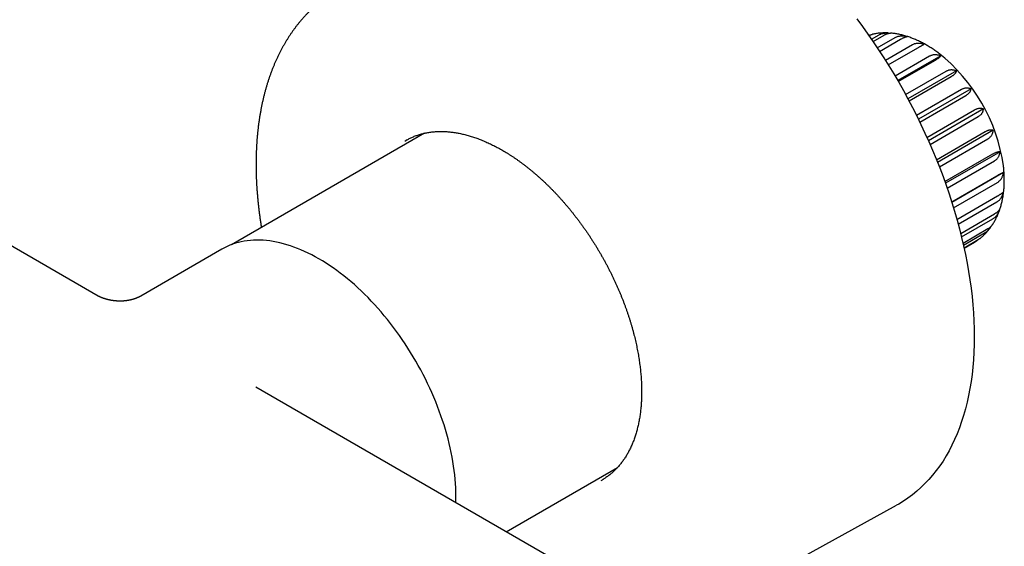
# Model space of a CAD drawing. Header units: millimetres. Extents: x 8 to 905, y 12 to 449.
# Tile 11 of 13: x 817 to 905, y 126 to 173. Entities that reach past the tile are written whole.
import ezdxf

# ---------------------------------------------------------------- set-up
doc = ezdxf.new("R2010")
doc.units = ezdxf.units.MM

msp = doc.modelspace()

# ---------------------------------------------------------------- linework, layer by layer
at = {"color": 7, "linetype": 'Continuous', "lineweight": 30}
for p, q in [((824.212, 148.532), (732.185, 201.658)), ((893.042, 171.385), (893.712, 171.772)), ((893.182, 171.181), (894.157, 171.744)), ((893.561, 170.62), (895.157, 171.542)), ((893.768, 170.307), (895.634, 171.384)), ((894.276, 169.519), (896.68, 170.907)), ((894.535, 169.106), (897.167, 170.625)), ((895.135, 168.117), (898.214, 169.894)), ((899.2, 169.914), (895.376, 167.706)), ((895.427, 167.619), (898.69, 169.502)), ((896.078, 166.463), (899.691, 168.549)), ((900.613, 168.568), (896.29, 166.072)), ((896.383, 165.898), (900.136, 168.064)), ((897.044, 164.619), (901.047, 166.93)), ((901.9, 166.968), (897.219, 164.266)), ((897.345, 164.008), (901.441, 166.372)), ((897.978, 162.657), (902.223, 165.108)), ((903.004, 165.182), (898.112, 162.358)), ((898.259, 162.025), (902.549, 164.502)), ((853.26, 163.026), (836.072, 153.104)), ((898.834, 160.66), (903.167, 163.162)), ((903.877, 163.29), (898.925, 160.432)), ((899.082, 160.035), (903.411, 162.534)), ((904.482, 161.374), (899.627, 158.572)), ((899.576, 158.716), (903.839, 161.177)), ((899.783, 158.127), (903.989, 160.555)), ((904.79, 159.518), (900.199, 156.867)), ((900.184, 156.917), (904.208, 159.24)), ((900.347, 156.393), (904.259, 158.652)), ((900.651, 155.354), (904.259, 157.437)), ((900.769, 154.922), (904.208, 156.907)), ((900.981, 154.108), (903.989, 155.845)), ((901.059, 153.792), (903.839, 155.397)), ((901.187, 153.25), (903.411, 154.534)), ((901.228, 153.068), (903.167, 154.187)), ((901.281, 152.83), (902.549, 153.561)), ((835.231, 152.705), (828.011, 148.537)), ((901.29, 152.793), (902.223, 153.331)), ((901.29, 152.791), (902.123, 153.272)), ((868.354, 123.05), (838.235, 140.437)), ((860.535, 127.563), (870.433, 133.278)), ((877.359, 120.065), (895.267, 129.921))]:
    msp.add_line(p, q, dxfattribs=at)
at = {"color": 7, "linetype": 'Continuous', "lineweight": 30, "flags": 128}
for points in [[(891.727, 173.207), (892.227, 172.532), (892.719, 171.848), (893.201, 171.154), (893.673, 170.451), (894.136, 169.74), (894.588, 169.02), (895.03, 168.294), (895.461, 167.56), (895.881, 166.82), (896.289, 166.074), (896.686, 165.323), (897.07, 164.567), (897.443, 163.806), (897.803, 163.042), (898.15, 162.274), (898.484, 161.503), (898.805, 160.73), (899.113, 159.956), (899.407, 159.18), (899.687, 158.403), (899.953, 157.627), (900.205, 156.85), (900.442, 156.075), (900.665, 155.301), (900.874, 154.529), (901.067, 153.759), (901.245, 152.993), (901.409, 152.23), (901.557, 151.471), (901.689, 150.717), (901.807, 149.968), (901.909, 149.224), (901.995, 148.487), (902.066, 147.756), (902.121, 147.033), (902.16, 146.317), (902.184, 145.609), (902.192, 144.91)], [(851.503, 162.328), (851.606, 162.389), (851.717, 162.452)], [(856.043, 130.157), (856.049, 130.358), (856.053, 130.724), (856.049, 131.096), (856.036, 131.471), (856.015, 131.851), (855.986, 132.235), (855.949, 132.623), (855.903, 133.015), (855.849, 133.409), (855.786, 133.807), (855.716, 134.207), (855.637, 134.61), (855.551, 135.015), (855.456, 135.422), (855.353, 135.83), (855.243, 136.24), (855.124, 136.651), (854.998, 137.062), (854.865, 137.474), (854.723, 137.887), (854.575, 138.299), (854.419, 138.711), (854.256, 139.122), (854.085, 139.532), (853.908, 139.941), (853.723, 140.348), (853.532, 140.754), (853.335, 141.158), (853.13, 141.559), (852.92, 141.958), (852.703, 142.354), (852.48, 142.747), (852.252, 143.136), (852.017, 143.522), (851.777, 143.903), (851.532, 144.281), (851.281, 144.654), (851.025, 145.022), (850.764, 145.386), (850.499, 145.744), (850.229, 146.097), (849.954, 146.443), (849.676, 146.784), (849.393, 147.119), (849.107, 147.448), (848.817, 147.77), (848.523, 148.084), (848.227, 148.392), (847.927, 148.693), (847.625, 148.986), (847.32, 149.271), (847.012, 149.549), (846.703, 149.818), (846.391, 150.08), (846.078, 150.332), (845.763, 150.576), (845.447, 150.812), (845.13, 151.038), (844.812, 151.255), (844.494, 151.463), (844.175, 151.662), (843.855, 151.851), (843.536, 152.031), (843.217, 152.201), (842.898, 152.36), (842.58, 152.51), (842.263, 152.65), (841.947, 152.779), (841.633, 152.899), (841.319, 153.008), (841.008, 153.106), (840.698, 153.194), (840.391, 153.271), (840.086, 153.338), (839.784, 153.394), (839.484, 153.439), (839.188, 153.474), (838.894, 153.498), (838.604, 153.511), (838.318, 153.513), (838.035, 153.504), (837.757, 153.485), (837.482, 153.455), (837.212, 153.414), (836.947, 153.362), (836.686, 153.3), (836.43, 153.227), (836.179, 153.144), (835.934, 153.05), (835.694, 152.945), (835.459, 152.83), (835.231, 152.705)], [(902.192, 144.91), (902.184, 144.219), (902.16, 143.539), (902.121, 142.868), (902.066, 142.208), (901.995, 141.559), (901.909, 140.921), (901.807, 140.296), (901.689, 139.682), (901.557, 139.081), (901.409, 138.493), (901.245, 137.919), (901.067, 137.358), (900.874, 136.812), (900.665, 136.281), (900.442, 135.764), (900.205, 135.263), (899.953, 134.777), (899.687, 134.308), (899.407, 133.855), (899.113, 133.418), (898.805, 132.999), (898.484, 132.596), (898.15, 132.212), (897.803, 131.845), (897.443, 131.496), (897.07, 131.165), (896.686, 130.853), (896.289, 130.56), (895.881, 130.286), (895.461, 130.03), (895.267, 129.921)], [(869.161, 132.227), (869.056, 132.165), (868.946, 132.103)]]:
    msp.add_lwpolyline(points, dxfattribs=at)
at = {"color": 7, "linetype": 'Continuous', "lineweight": 30}
msp.add_arc((889.407, 157.94), 15.533, 8.06129, 51.9084, dxfattribs=at)
for points, knots in [([(845.281, 175.631), (845.233, 175.602), (845.116, 175.531), (844.934, 175.414), (844.734, 175.281), (844.537, 175.144), (844.342, 175.002), (844.15, 174.857), (843.96, 174.708), (843.773, 174.554), (843.588, 174.397), (843.407, 174.235), (843.227, 174.07), (843.051, 173.9), (842.877, 173.727), (842.706, 173.55), (842.538, 173.369), (842.373, 173.184), (842.211, 172.995), (842.051, 172.802), (841.895, 172.606), (841.741, 172.405), (841.59, 172.201), (841.442, 171.993), (841.298, 171.782), (841.156, 171.566), (841.018, 171.347), (840.882, 171.125), (840.75, 170.898), (840.621, 170.669), (840.495, 170.435), (840.372, 170.198), (840.253, 169.958), (840.137, 169.714), (840.024, 169.467), (839.915, 169.217), (839.809, 168.963), (839.706, 168.706), (839.607, 168.446), (839.511, 168.182), (839.418, 167.916), (839.329, 167.646), (839.244, 167.373), (839.162, 167.098), (839.083, 166.819), (839.009, 166.538), (838.937, 166.253), (838.869, 165.966), (838.805, 165.677), (838.744, 165.384), (838.687, 165.089), (838.633, 164.792), (838.583, 164.492), (838.537, 164.189), (838.494, 163.884), (838.455, 163.577), (838.419, 163.267), (838.387, 162.956), (838.359, 162.642), (838.334, 162.326), (838.313, 162.007), (838.295, 161.687), (838.281, 161.365), (838.271, 161.041), (838.264, 160.715), (838.261, 160.387), (838.261, 160.058), (838.265, 159.726), (838.272, 159.393), (838.283, 159.059), (838.298, 158.723), (838.316, 158.385), (838.338, 158.046), (838.363, 157.706), (838.392, 157.364), (838.424, 157.021), (838.459, 156.676), (838.498, 156.331), (838.541, 155.984), (838.587, 155.636), (838.637, 155.287), (838.687, 154.956), (838.722, 154.741), (838.738, 154.643)], [0, 0, 0, 0, 0.008342, 0.020256, 0.032172, 0.044091, 0.056015, 0.067946, 0.079885, 0.091832, 0.103791, 0.115761, 0.127744, 0.139742, 0.151755, 0.163784, 0.175831, 0.187895, 0.199978, 0.212081, 0.224204, 0.236348, 0.248513, 0.260699, 0.272907, 0.285137, 0.297388, 0.309661, 0.321956, 0.334272, 0.346609, 0.358967, 0.371345, 0.383744, 0.396161, 0.408598, 0.421052, 0.433524, 0.446012, 0.458516, 0.471036, 0.48357, 0.496118, 0.508678, 0.521251, 0.533834, 0.546429, 0.559033, 0.571646, 0.584267, 0.596895, 0.609531, 0.622172, 0.634819, 0.647471, 0.660127, 0.672787, 0.68545, 0.698116, 0.710784, 0.723454, 0.736125, 0.748798, 0.761471, 0.774144, 0.786817, 0.799489, 0.812161, 0.824832, 0.837502, 0.850171, 0.862838, 0.875503, 0.888167, 0.900829, 0.913489, 0.926146, 0.938802, 0.951455, 0.964106, 0.976754, 0.9894, 1, 1, 1, 1]), ([(892.795, 171.738), (892.812, 171.742), (892.868, 171.757), (892.926, 171.768), (892.968, 171.773), (892.968, 171.773)], [0, 0, 0, 0, 0.303552, 0.999191, 1, 1, 1, 1]), ([(892.82, 171.701), (892.845, 171.715), (892.9, 171.745), (892.985, 171.782), (893.07, 171.812), (893.122, 171.824), (893.145, 171.829)], [0, 0, 0, 0, 0.213476, 0.488036, 0.76949, 1, 1, 1, 1]), ([(894.503, 171.942), (894.487, 171.942), (894.416, 171.946), (894.289, 171.947), (894.124, 171.946), (893.961, 171.939), (893.799, 171.928), (893.638, 171.912), (893.48, 171.891), (893.323, 171.865), (893.212, 171.845), (893.153, 171.832), (893.145, 171.83)], [0, 0, 0, 0, 0.034415, 0.1555651, 0.2759296, 0.3955175, 0.5143442, 0.6324314, 0.7498064, 0.8665013, 0.9825528, 1, 1, 1, 1]), ([(893.712, 171.772), (893.744, 171.789), (893.808, 171.824), (893.914, 171.865), (894.027, 171.899), (894.145, 171.923), (894.267, 171.938), (894.391, 171.945), (894.519, 171.942), (894.615, 171.936), (894.667, 171.929), (894.676, 171.928)], [0, 0, 0, 0, 0.12011, 0.240222, 0.364349, 0.488486, 0.608483, 0.728492, 0.851571, 0.974662, 1, 1, 1, 1]), ([(894.157, 171.744), (894.187, 171.761), (894.249, 171.796), (894.338, 171.838), (894.424, 171.874), (894.504, 171.9), (894.578, 171.918), (894.645, 171.928), (894.697, 171.931), (894.723, 171.928), (894.731, 171.927)], [0, 0, 0, 0, 0.132316, 0.265712, 0.402458, 0.540319, 0.672614, 0.805792, 0.941539, 1, 1, 1, 1]), ([(898.99, 170.164), (898.974, 170.176), (898.902, 170.23), (898.774, 170.322), (898.607, 170.44), (898.438, 170.553), (898.269, 170.662), (898.098, 170.767), (897.926, 170.869), (897.754, 170.966), (897.581, 171.059), (897.407, 171.148), (897.232, 171.233), (897.057, 171.313), (896.882, 171.388), (896.706, 171.459), (896.531, 171.526), (896.355, 171.587), (896.179, 171.644), (896.004, 171.696), (895.829, 171.744), (895.654, 171.786), (895.48, 171.823), (895.307, 171.856), (895.135, 171.884), (894.963, 171.906), (894.829, 171.921), (894.752, 171.926), (894.731, 171.928)], [0, 0, 0, 0, 0.012413, 0.05339, 0.094403, 0.135447, 0.176519, 0.217612, 0.258719, 0.29983, 0.340935, 0.382021, 0.423077, 0.46409, 0.505043, 0.545923, 0.586712, 0.627393, 0.667949, 0.708363, 0.748617, 0.788696, 0.828583, 0.868264, 0.907728, 0.946963, 0.985962, 1, 1, 1, 1]), ([(895.157, 171.542), (895.189, 171.559), (895.253, 171.593), (895.358, 171.632), (895.469, 171.662), (895.584, 171.682), (895.703, 171.691), (895.823, 171.691), (895.946, 171.681), (896.058, 171.664), (896.158, 171.643), (896.216, 171.628), (896.245, 171.62)], [0, 0, 0, 0, 0.104304, 0.20946, 0.317256, 0.425932, 0.530219, 0.635203, 0.742212, 0.849849, 0.924835, 1, 1, 1, 1]), ([(895.634, 171.384), (895.664, 171.401), (895.726, 171.436), (895.812, 171.481), (895.894, 171.521), (895.969, 171.554), (896.036, 171.58), (896.095, 171.6), (896.148, 171.614), (896.19, 171.62), (896.222, 171.622), (896.238, 171.621), (896.245, 171.62)], [0, 0, 0, 0, 0.104304, 0.20946, 0.317256, 0.425932, 0.530219, 0.635203, 0.742212, 0.849849, 0.924835, 1, 1, 1, 1]), ([(896.68, 170.907), (896.712, 170.923), (896.775, 170.957), (896.878, 170.995), (896.987, 171.023), (897.099, 171.039), (897.212, 171.044), (897.326, 171.039), (897.442, 171.023), (897.548, 171.001), (897.642, 170.974), (897.696, 170.956), (897.723, 170.946)], [0, 0, 0, 0, 0.104304, 0.20946, 0.317256, 0.425932, 0.530219, 0.635203, 0.742212, 0.849849, 0.924835, 1, 1, 1, 1]), ([(897.167, 170.625), (897.198, 170.643), (897.259, 170.678), (897.343, 170.727), (897.421, 170.772), (897.491, 170.812), (897.552, 170.848), (897.605, 170.878), (897.65, 170.904), (897.683, 170.923), (897.707, 170.937), (897.718, 170.943), (897.723, 170.946)], [0, 0, 0, 0, 0.104304, 0.20946, 0.317256, 0.425932, 0.530219, 0.635203, 0.742212, 0.849849, 0.924835, 1, 1, 1, 1]), ([(898.214, 169.894), (898.245, 169.911), (898.309, 169.945), (898.409, 169.982), (898.514, 170.009), (898.621, 170.023), (898.729, 170.026), (898.836, 170.018), (898.944, 170), (899.041, 169.974), (899.127, 169.945), (899.176, 169.924), (899.2, 169.914)], [0, 0, 0, 0, 0.104728, 0.209459, 0.317691, 0.425931, 0.530562, 0.635202, 0.74252, 0.849848, 0.924835, 1, 1, 1, 1]), ([(898.69, 169.502), (898.72, 169.52), (898.781, 169.556), (898.864, 169.608), (898.939, 169.659), (899.005, 169.707), (899.061, 169.752), (899.108, 169.794), (899.146, 169.833), (899.173, 169.866), (899.19, 169.892), (899.197, 169.907), (899.2, 169.914)], [0, 0, 0, 0, 0.104728, 0.209459, 0.317691, 0.425931, 0.530562, 0.635202, 0.74252, 0.849848, 0.924835, 1, 1, 1, 1]), ([(899.691, 168.549), (899.722, 168.566), (899.785, 168.6), (899.884, 168.637), (899.984, 168.664), (900.086, 168.678), (900.186, 168.681), (900.285, 168.673), (900.384, 168.654), (900.472, 168.628), (900.548, 168.599), (900.592, 168.578), (900.613, 168.568)], [0, 0, 0, 0, 0.104728, 0.209459, 0.317691, 0.425931, 0.530562, 0.635202, 0.74252, 0.849848, 0.924835, 1, 1, 1, 1]), ([(900.136, 168.064), (900.166, 168.082), (900.227, 168.118), (900.308, 168.174), (900.381, 168.23), (900.445, 168.286), (900.497, 168.341), (900.54, 168.395), (900.573, 168.448), (900.595, 168.494), (900.608, 168.534), (900.611, 168.557), (900.613, 168.568)], [0, 0, 0, 0, 0.104728, 0.209459, 0.317691, 0.425931, 0.530562, 0.635202, 0.74252, 0.849848, 0.924835, 1, 1, 1, 1]), ([(901.047, 166.93), (901.078, 166.947), (901.141, 166.981), (901.237, 167.019), (901.333, 167.046), (901.429, 167.062), (901.521, 167.067), (901.612, 167.061), (901.7, 167.046), (901.778, 167.023), (901.844, 166.996), (901.881, 166.977), (901.9, 166.968)], [0, 0, 0, 0, 0.104728, 0.209459, 0.317691, 0.425931, 0.530562, 0.635202, 0.74252, 0.849848, 0.924835, 1, 1, 1, 1]), ([(901.441, 166.372), (901.471, 166.39), (901.532, 166.427), (901.613, 166.486), (901.685, 166.548), (901.746, 166.613), (901.797, 166.677), (901.837, 166.742), (901.868, 166.809), (901.886, 166.868), (901.897, 166.922), (901.899, 166.952), (901.9, 166.968)], [0, 0, 0, 0, 0.104728, 0.209459, 0.317691, 0.425931, 0.530562, 0.635202, 0.74252, 0.849848, 0.924835, 1, 1, 1, 1]), ([(902.223, 165.108), (902.254, 165.125), (902.316, 165.159), (902.409, 165.198), (902.501, 165.228), (902.591, 165.247), (902.676, 165.256), (902.757, 165.255), (902.835, 165.245), (902.901, 165.227), (902.958, 165.206), (902.989, 165.19), (903.004, 165.182)], [0, 0, 0, 0, 0.104728, 0.209459, 0.317691, 0.425931, 0.530562, 0.635202, 0.74252, 0.849848, 0.924835, 1, 1, 1, 1]), ([(902.549, 164.502), (902.579, 164.52), (902.64, 164.557), (902.72, 164.62), (902.792, 164.687), (902.853, 164.759), (902.903, 164.832), (902.943, 164.908), (902.973, 164.987), (902.991, 165.06), (903.001, 165.125), (903.003, 165.163), (903.004, 165.182)], [0, 0, 0, 0, 0.104728, 0.209459, 0.317691, 0.425931, 0.530562, 0.635202, 0.74252, 0.849848, 0.924835, 1, 1, 1, 1]), ([(851.713, 162.449), (851.749, 162.469), (851.833, 162.515), (851.968, 162.582), (852.117, 162.652), (852.268, 162.717), (852.422, 162.778), (852.578, 162.835), (852.735, 162.887), (852.895, 162.935), (853.057, 162.979), (853.221, 163.019), (853.387, 163.054), (853.554, 163.085), (853.724, 163.112), (853.895, 163.134), (854.068, 163.152), (854.242, 163.166), (854.418, 163.176), (854.596, 163.181), (854.775, 163.181), (854.956, 163.178), (855.139, 163.17), (855.322, 163.158), (855.507, 163.142), (855.694, 163.121), (855.881, 163.096), (856.07, 163.066), (856.26, 163.033), (856.451, 162.995), (856.644, 162.953), (856.837, 162.907), (857.031, 162.856), (857.226, 162.801), (857.422, 162.742), (857.619, 162.679), (857.817, 162.612), (858.015, 162.54), (858.214, 162.464), (858.414, 162.384), (858.614, 162.3), (858.815, 162.212), (859.016, 162.12), (859.218, 162.024), (859.42, 161.924), (859.622, 161.82), (859.825, 161.711), (860.027, 161.599), (860.23, 161.483), (860.433, 161.363), (860.636, 161.239), (860.839, 161.112), (861.041, 160.98), (861.244, 160.845), (861.446, 160.706), (861.648, 160.564), (861.85, 160.417), (862.051, 160.267), (862.252, 160.114), (862.452, 159.957), (862.652, 159.797), (862.851, 159.633), (863.05, 159.465), (863.248, 159.295), (863.445, 159.121), (863.641, 158.943), (863.836, 158.763), (864.03, 158.579), (864.224, 158.393), (864.416, 158.203), (864.607, 158.01), (864.797, 157.814), (864.986, 157.616), (865.173, 157.414), (865.359, 157.21), (865.544, 157.003), (865.727, 156.793), (865.909, 156.58), (866.09, 156.365), (866.268, 156.148), (866.445, 155.928), (866.621, 155.706), (866.795, 155.481), (866.967, 155.254), (867.137, 155.025), (867.305, 154.794), (867.471, 154.56), (867.635, 154.325), (867.798, 154.088), (867.958, 153.849), (868.116, 153.608), (868.272, 153.365), (868.426, 153.12), (868.578, 152.874), (868.727, 152.627), (868.874, 152.378), (869.018, 152.127), (869.161, 151.875), (869.3, 151.622), (869.438, 151.368), (869.572, 151.113), (869.705, 150.856), (869.834, 150.599), (869.961, 150.34), (870.086, 150.081), (870.207, 149.821), (870.326, 149.56), (870.443, 149.299), (870.556, 149.037), (870.666, 148.775), (870.774, 148.512), (870.879, 148.249), (870.981, 147.986), (871.08, 147.722), (871.176, 147.458), (871.269, 147.195), (871.359, 146.931), (871.446, 146.668), (871.53, 146.404), (871.611, 146.141), (871.688, 145.878), (871.763, 145.616), (871.834, 145.354), (871.903, 145.092), (871.968, 144.832), (872.03, 144.571), (872.088, 144.312), (872.144, 144.054), (872.196, 143.796), (872.245, 143.539), (872.29, 143.284), (872.333, 143.029), (872.372, 142.776), (872.408, 142.524), (872.44, 142.273), (872.469, 142.024), (872.495, 141.776), (872.518, 141.53), (872.537, 141.285), (872.553, 141.042), (872.565, 140.801), (872.574, 140.561), (872.58, 140.324), (872.583, 140.088), (872.582, 139.855), (872.578, 139.623), (872.57, 139.394), (872.559, 139.166), (872.545, 138.941), (872.528, 138.719), (872.507, 138.498), (872.483, 138.281), (872.455, 138.065), (872.425, 137.852), (872.391, 137.642), (872.354, 137.435), (872.313, 137.23), (872.27, 137.028), (872.223, 136.829), (872.173, 136.632), (872.119, 136.439), (872.063, 136.248), (872.003, 136.061), (871.941, 135.877), (871.875, 135.695), (871.806, 135.517), (871.734, 135.342), (871.659, 135.171), (871.581, 135.003), (871.5, 134.838), (871.416, 134.676), (871.328, 134.518), (871.238, 134.363), (871.145, 134.212), (871.049, 134.064), (870.95, 133.92), (870.849, 133.779), (870.744, 133.642), (870.636, 133.509), (870.526, 133.38), (870.413, 133.254), (870.297, 133.132), (870.178, 133.014), (870.057, 132.899), (869.933, 132.789), (869.806, 132.682), (869.677, 132.58), (869.545, 132.481), (869.411, 132.387), (869.282, 132.301), (869.196, 132.249), (869.157, 132.225)], [0, 0, 0, 0, 0.004049, 0.009435, 0.014821, 0.020205, 0.025587, 0.030967, 0.036343, 0.041716, 0.047085, 0.05245, 0.057811, 0.063167, 0.068519, 0.073865, 0.079208, 0.084545, 0.089879, 0.095207, 0.100532, 0.105852, 0.111168, 0.116481, 0.121791, 0.127097, 0.1324, 0.1377, 0.142998, 0.148294, 0.153587, 0.158878, 0.164168, 0.169457, 0.174743, 0.180029, 0.185314, 0.190598, 0.195881, 0.201164, 0.206446, 0.211728, 0.21701, 0.222291, 0.227572, 0.232853, 0.238134, 0.243416, 0.248697, 0.253979, 0.25926, 0.264542, 0.269825, 0.275107, 0.28039, 0.285673, 0.290957, 0.296241, 0.301525, 0.30681, 0.312095, 0.317381, 0.322667, 0.327953, 0.33324, 0.338527, 0.343814, 0.349102, 0.35439, 0.359679, 0.364968, 0.370257, 0.375547, 0.380837, 0.386127, 0.391418, 0.396708, 0.402, 0.407291, 0.412583, 0.417874, 0.423166, 0.428459, 0.433751, 0.439044, 0.444337, 0.44963, 0.454923, 0.460216, 0.465509, 0.470803, 0.476097, 0.48139, 0.486684, 0.491978, 0.497271, 0.502565, 0.507859, 0.513153, 0.518446, 0.52374, 0.529034, 0.534327, 0.539621, 0.544914, 0.550207, 0.5555, 0.560793, 0.566086, 0.571379, 0.576671, 0.581963, 0.587255, 0.592547, 0.597839, 0.60313, 0.608421, 0.613712, 0.619002, 0.624292, 0.629582, 0.634871, 0.640161, 0.645449, 0.650738, 0.656026, 0.661313, 0.666601, 0.671888, 0.677174, 0.68246, 0.687746, 0.693031, 0.698316, 0.7036, 0.708884, 0.714168, 0.719451, 0.724733, 0.730016, 0.735298, 0.740579, 0.745861, 0.751142, 0.756423, 0.761703, 0.766983, 0.772264, 0.777544, 0.782824, 0.788104, 0.793384, 0.798664, 0.803945, 0.809226, 0.814507, 0.819789, 0.825072, 0.830355, 0.83564, 0.840926, 0.846212, 0.851501, 0.856791, 0.862083, 0.867377, 0.872673, 0.877972, 0.883274, 0.888579, 0.893887, 0.899198, 0.904513, 0.909832, 0.915155, 0.920482, 0.925814, 0.93115, 0.936491, 0.941837, 0.947187, 0.952542, 0.957902, 0.963266, 0.968634, 0.974006, 0.979382, 0.984761, 0.990142, 0.995526, 1, 1, 1, 1]), ([(903.167, 163.162), (903.198, 163.179), (903.26, 163.213), (903.35, 163.254), (903.438, 163.288), (903.521, 163.311), (903.599, 163.326), (903.671, 163.332), (903.738, 163.33), (903.794, 163.32), (903.84, 163.307), (903.865, 163.296), (903.877, 163.29)], [0, 0, 0, 0, 0.104728, 0.209459, 0.317691, 0.425931, 0.530562, 0.635202, 0.74252, 0.849848, 0.924835, 1, 1, 1, 1]), ([(903.411, 162.534), (903.441, 162.553), (903.502, 162.59), (903.583, 162.656), (903.655, 162.728), (903.718, 162.806), (903.769, 162.887), (903.81, 162.973), (903.842, 163.063), (903.862, 163.147), (903.873, 163.223), (903.876, 163.268), (903.877, 163.29)], [0, 0, 0, 0, 0.104728, 0.209459, 0.317691, 0.425931, 0.530562, 0.635202, 0.74252, 0.849848, 0.924835, 1, 1, 1, 1]), ([(903.839, 161.177), (903.869, 161.194), (903.931, 161.229), (904.019, 161.273), (904.102, 161.31), (904.18, 161.34), (904.25, 161.362), (904.314, 161.377), (904.371, 161.384), (904.417, 161.385), (904.454, 161.381), (904.472, 161.377), (904.482, 161.374)], [0, 0, 0, 0, 0.1047284, 0.2094595, 0.3176913, 0.425931, 0.5305619, 0.6352019, 0.7425199, 0.8498483, 0.924835, 1, 1, 1, 1]), ([(903.989, 160.555), (904.02, 160.574), (904.08, 160.612), (904.162, 160.68), (904.237, 160.756), (904.301, 160.839), (904.355, 160.928), (904.4, 161.021), (904.435, 161.12), (904.459, 161.213), (904.474, 161.298), (904.479, 161.349), (904.482, 161.374)], [0, 0, 0, 0, 0.104728, 0.209459, 0.317691, 0.425931, 0.530562, 0.635202, 0.74252, 0.849848, 0.924835, 1, 1, 1, 1]), ([(904.208, 159.24), (904.239, 159.258), (904.3, 159.293), (904.385, 159.34), (904.465, 159.382), (904.537, 159.419), (904.601, 159.45), (904.657, 159.474), (904.706, 159.494), (904.743, 159.506), (904.771, 159.514), (904.784, 159.517), (904.79, 159.518)], [0, 0, 0, 0, 0.104728, 0.209459, 0.317691, 0.425931, 0.530562, 0.635202, 0.74252, 0.849848, 0.924835, 1, 1, 1, 1]), ([(904.259, 158.652), (904.289, 158.671), (904.35, 158.709), (904.434, 158.778), (904.51, 158.857), (904.578, 158.945), (904.637, 159.038), (904.686, 159.138), (904.727, 159.244), (904.757, 159.344), (904.777, 159.436), (904.786, 159.49), (904.79, 159.518)], [0, 0, 0, 0, 0.104728, 0.209459, 0.317691, 0.425931, 0.530562, 0.635202, 0.74252, 0.849848, 0.924835, 1, 1, 1, 1]), ([(904.476, 156.284), (904.482, 156.303), (904.507, 156.377), (904.547, 156.509), (904.595, 156.68), (904.639, 156.854), (904.68, 157.031), (904.716, 157.21), (904.748, 157.392), (904.777, 157.576), (904.801, 157.763), (904.822, 157.952), (904.838, 158.142), (904.85, 158.335), (904.859, 158.529), (904.863, 158.725), (904.864, 158.923), (904.86, 159.122), (904.853, 159.322), (904.842, 159.523), (904.827, 159.726), (904.809, 159.924), (904.794, 160.055), (904.786, 160.118)], [0, 0, 0, 0, 0.016378, 0.064319, 0.112516, 0.160953, 0.209614, 0.258482, 0.307537, 0.356759, 0.40613, 0.455629, 0.505236, 0.554933, 0.604702, 0.654525, 0.704388, 0.754275, 0.804175, 0.854072, 0.903958, 0.953823, 1, 1, 1, 1]), ([(904.208, 156.907), (904.239, 156.926), (904.3, 156.964), (904.385, 157.035), (904.465, 157.115), (904.537, 157.205), (904.601, 157.302), (904.657, 157.405), (904.706, 157.516), (904.743, 157.62), (904.771, 157.716), (904.784, 157.774), (904.79, 157.802)], [0, 0, 0, 0, 0.104728, 0.209459, 0.317691, 0.425931, 0.530562, 0.635202, 0.74252, 0.849848, 0.924835, 1, 1, 1, 1]), ([(904.259, 157.437), (904.289, 157.454), (904.35, 157.49), (904.434, 157.54), (904.51, 157.588), (904.578, 157.632), (904.637, 157.672), (904.686, 157.708), (904.727, 157.741), (904.757, 157.767), (904.777, 157.787), (904.786, 157.797), (904.79, 157.802)], [0, 0, 0, 0, 0.104728, 0.209459, 0.317691, 0.425931, 0.530562, 0.635202, 0.74252, 0.849848, 0.924835, 1, 1, 1, 1]), ([(903.797, 154.868), (903.82, 154.903), (903.873, 154.983), (903.95, 155.112), (904.031, 155.254), (904.108, 155.399), (904.181, 155.548), (904.251, 155.7), (904.318, 155.855), (904.381, 156.014), (904.424, 156.131), (904.446, 156.195), (904.449, 156.205)], [0, 0, 0, 0, 0.08577, 0.195119, 0.305133, 0.41583, 0.527224, 0.63932, 0.752121, 0.86562, 0.979805, 1, 1, 1, 1]), ([(903.839, 155.397), (903.869, 155.416), (903.931, 155.454), (904.019, 155.525), (904.102, 155.606), (904.18, 155.697), (904.25, 155.795), (904.314, 155.9), (904.371, 156.011), (904.417, 156.118), (904.45, 156.204), (904.465, 156.252), (904.471, 156.27)], [0, 0, 0, 0, 0.107702, 0.215407, 0.326712, 0.438025, 0.545627, 0.653239, 0.763604, 0.87398, 0.951096, 1, 1, 1, 1]), ([(903.989, 155.845), (904.02, 155.862), (904.08, 155.898), (904.162, 155.952), (904.237, 156.006), (904.301, 156.058), (904.355, 156.108), (904.4, 156.156), (904.435, 156.202), (904.458, 156.241), (904.471, 156.269), (904.475, 156.281), (904.476, 156.284)], [0, 0, 0, 0, 0.110119, 0.220241, 0.334044, 0.447855, 0.557872, 0.667898, 0.78074, 0.893593, 0.972439, 1, 1, 1, 1]), ([(902.702, 153.665), (902.714, 153.675), (902.767, 153.716), (902.857, 153.792), (902.972, 153.893), (903.083, 153.998), (903.192, 154.107), (903.297, 154.22), (903.4, 154.336), (903.497, 154.454), (903.559, 154.534), (903.589, 154.572)], [0, 0, 0, 0, 0.0379802, 0.1579378, 0.2781546, 0.398689, 0.5195978, 0.6409363, 0.7627578, 0.8851132, 1, 1, 1, 1]), ([(903.167, 154.187), (903.198, 154.206), (903.26, 154.244), (903.35, 154.315), (903.438, 154.396), (903.521, 154.486), (903.599, 154.583), (903.666, 154.678), (903.704, 154.743), (903.722, 154.772)], [0, 0, 0, 0, 0.145966, 0.291935, 0.442784, 0.593644, 0.739473, 0.885316, 1, 1, 1, 1]), ([(903.411, 154.534), (903.44, 154.551), (903.497, 154.586), (903.575, 154.64), (903.645, 154.696), (903.698, 154.746), (903.736, 154.787), (903.768, 154.825), (903.786, 154.852), (903.797, 154.868)], [0, 0, 0, 0, 0.164272, 0.328548, 0.497786, 0.667034, 0.76327, 0.859714, 1, 1, 1, 1]), ([(902.223, 153.331), (902.254, 153.35), (902.316, 153.388), (902.403, 153.453), (902.458, 153.501), (902.483, 153.524)], [0, 0, 0, 0, 0.350821, 0.704509, 1, 1, 1, 1]), ([(902.549, 153.561), (902.579, 153.579), (902.634, 153.612), (902.681, 153.649), (902.701, 153.665)], [0, 0, 0, 0, 0.5546278, 1, 1, 1, 1]), ([(902.124, 153.272), (902.164, 153.295), (902.211, 153.322), (902.256, 153.352), (902.262, 153.355)], [0, 0, 0, 0, 0.869474, 1, 1, 1, 1]), ([(828.012, 148.538), (828.002, 148.532), (827.985, 148.522), (827.961, 148.509), (827.942, 148.499), (827.928, 148.491), (827.917, 148.485), (827.907, 148.48), (827.896, 148.475), (827.877, 148.465), (827.849, 148.451), (827.811, 148.433), (827.775, 148.416), (827.74, 148.4), (827.701, 148.383), (827.659, 148.366), (827.613, 148.347), (827.569, 148.33), (827.53, 148.316), (827.491, 148.302), (827.452, 148.289), (827.413, 148.276), (827.376, 148.264), (827.339, 148.253), (827.303, 148.242), (827.27, 148.233), (827.243, 148.225), (827.216, 148.218), (827.184, 148.21), (827.152, 148.202), (827.123, 148.195), (827.096, 148.188), (827.067, 148.182), (827.034, 148.175), (826.999, 148.167), (826.966, 148.161), (826.934, 148.155), (826.9, 148.148), (826.864, 148.142), (826.831, 148.137), (826.801, 148.132), (826.768, 148.127), (826.729, 148.122), (826.685, 148.116), (826.641, 148.111), (826.598, 148.106), (826.553, 148.102), (826.505, 148.098), (826.45, 148.094), (826.394, 148.09), (826.337, 148.087), (826.29, 148.086), (826.252, 148.085), (826.228, 148.084), (826.206, 148.084), (826.183, 148.084), (826.154, 148.083), (826.118, 148.084), (826.08, 148.084), (826.043, 148.085), (826.009, 148.086), (825.977, 148.087), (825.945, 148.088), (825.91, 148.09), (825.875, 148.092), (825.842, 148.094), (825.811, 148.096), (825.778, 148.099), (825.739, 148.102), (825.699, 148.106), (825.659, 148.11), (825.617, 148.115), (825.572, 148.121), (825.53, 148.127), (825.49, 148.132), (825.451, 148.138), (825.409, 148.145), (825.367, 148.152), (825.327, 148.16), (825.287, 148.167), (825.245, 148.175), (825.203, 148.184), (825.165, 148.193), (825.134, 148.2), (825.109, 148.206), (825.085, 148.211), (825.051, 148.22), (825.012, 148.23), (824.969, 148.241), (824.93, 148.252), (824.891, 148.263), (824.85, 148.276), (824.815, 148.286), (824.785, 148.296), (824.76, 148.304), (824.738, 148.311), (824.717, 148.318), (824.693, 148.326), (824.669, 148.335), (824.646, 148.343), (824.621, 148.352), (824.587, 148.365), (824.549, 148.379), (824.511, 148.394), (824.477, 148.408), (824.444, 148.422), (824.42, 148.433), (824.402, 148.44), (824.387, 148.447), (824.373, 148.453), (824.36, 148.459), (824.35, 148.464), (824.342, 148.467), (824.335, 148.471), (824.327, 148.474), (824.318, 148.479), (824.308, 148.484), (824.295, 148.49), (824.283, 148.496), (824.273, 148.501), (824.266, 148.504), (824.259, 148.508), (824.252, 148.511), (824.245, 148.515), (824.238, 148.518), (824.231, 148.522), (824.225, 148.525), (824.22, 148.528), (824.215, 148.531), (824.212, 148.532), (824.211, 148.533), (824.21, 148.533)], [0, 0, 0, 0, 0.010663, 0.019412, 0.026243, 0.031151, 0.034365, 0.037568, 0.041099, 0.044958, 0.056394, 0.068557, 0.079561, 0.08938, 0.099613, 0.112116, 0.124247, 0.136355, 0.146717, 0.154056, 0.164743, 0.175392, 0.182819, 0.190928, 0.200861, 0.207676, 0.213167, 0.219088, 0.226344, 0.234003, 0.240192, 0.245257, 0.251114, 0.25818, 0.265662, 0.272529, 0.278997, 0.285976, 0.29354, 0.300475, 0.306123, 0.312082, 0.319972, 0.329203, 0.337682, 0.345817, 0.354312, 0.363673, 0.374056, 0.385535, 0.396013, 0.406766, 0.412504, 0.417231, 0.42095, 0.424822, 0.430481, 0.437481, 0.445179, 0.452286, 0.458763, 0.464716, 0.470758, 0.476984, 0.484685, 0.491074, 0.496376, 0.502718, 0.510431, 0.518712, 0.526127, 0.534145, 0.543538, 0.553, 0.55998, 0.567786, 0.576761, 0.585788, 0.593662, 0.602477, 0.611099, 0.620229, 0.629911, 0.63628, 0.641274, 0.646331, 0.652999, 0.66507, 0.674646, 0.682079, 0.692914, 0.704054, 0.713286, 0.720321, 0.72759, 0.733688, 0.738672, 0.745622, 0.753872, 0.760345, 0.765712, 0.777348, 0.792736, 0.802494, 0.817231, 0.830733, 0.841265, 0.847436, 0.854495, 0.861472, 0.867659, 0.872491, 0.876546, 0.880389, 0.884337, 0.889562, 0.896448, 0.903741, 0.912546, 0.919662, 0.925421, 0.931085, 0.937051, 0.944171, 0.951837, 0.960275, 0.968836, 0.977125, 0.984193, 0.993963, 1, 1, 1, 1])]:
    msp.add_open_spline(points, degree=3, knots=knots, dxfattribs=at)

doc.saveas('drawing.dxf')
